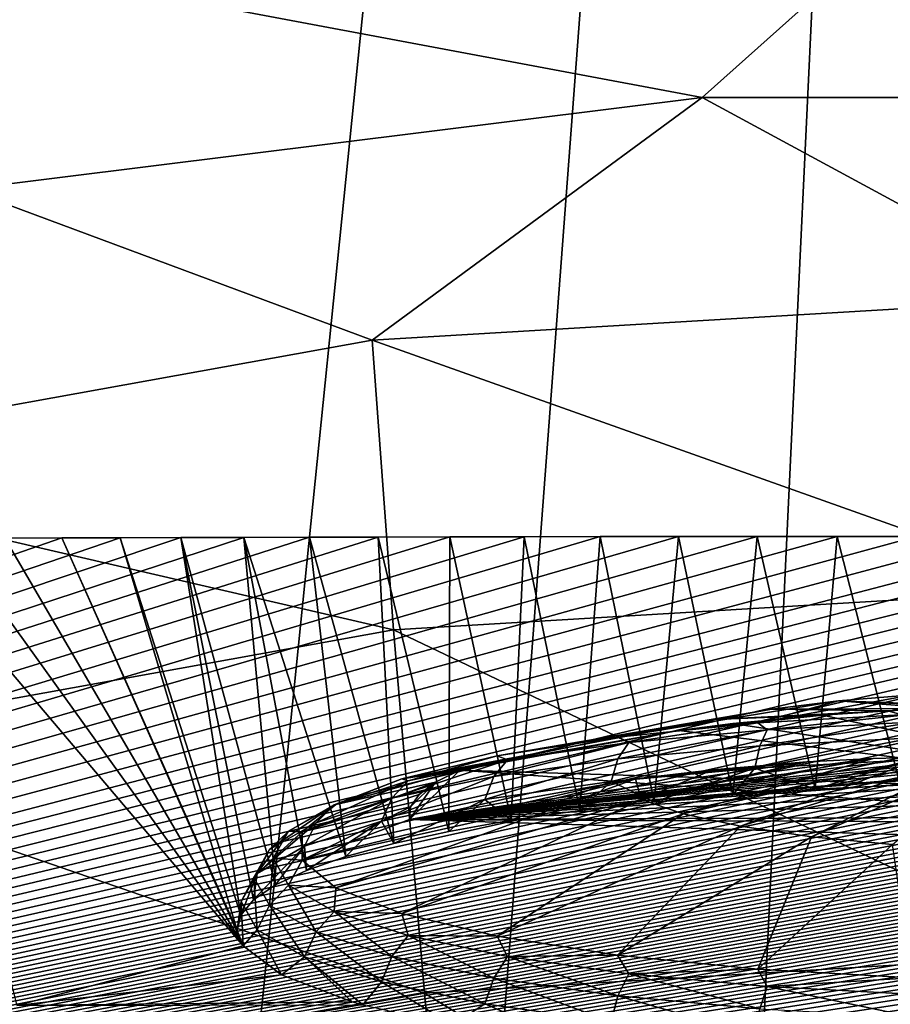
# Model space of a CAD drawing. Header units: metres. Extents: x -26 to 26, y -167 to 32.
# Tile 192 of 237: x -3.65 to -0.63, y -6.44 to -3.03. Entities that reach past the tile are written whole.
import ezdxf

# ---------------------------------------------------------------- set-up
doc = ezdxf.new("R2010")
doc.units = ezdxf.units.M
doc.layers.add('solid_12_411_043_XXX', color=7, linetype='CONTINUOUS')

msp = doc.modelspace()

# ---------------------------------------------------------------- linework, layer by layer
at = {"layer": 'solid_12_411_043_XXX'}
for points in [[(-4.764182, -25.595436, 4.15028), (-4.430605, 25.706018, 4.15028), (0.447422, 25.632776, 4.15028)], [(-3.416895, -25.624039, 4.15028), (-4.764182, -25.595436, 4.15028), (0.447422, 25.632776, 4.15028)], [(-1.979636, -25.652441, 4.15028), (-3.416895, -25.624039, 4.15028), (0.447422, 25.632776, 4.15028)], [(-0.448253, -25.680408, 4.15028), (-1.979636, -25.652441, 4.15028), (0.447422, 25.632776, 4.15028)], [(0.000015, -2.145815, 145.86116), (-7.286584, -2.171198, 145.856674), (-1.287215, -3.294922, 145.658539)], [(0.000015, -2.145815, 145.86116), (-1.287215, -3.294922, 145.658539), (1.287215, -3.294922, 145.658539)], [(-7.286584, -2.171198, 145.856674), (-3.841336, -3.612682, 145.602509), (-1.287215, -3.294922, 145.658539)], [(-1.287215, -3.294922, 145.658539), (-3.841336, -3.612682, 145.602509), (-2.431662, -4.136325, 147.936859)], [(-1.287215, -3.294922, 145.658539), (-2.431662, -4.136325, 147.936859), (0, -3.991471, 147.962402)], [(1.287215, -3.294922, 145.658539), (-1.287215, -3.294922, 145.658539), (0, -3.991471, 147.962402)], [(-3.841336, -3.612682, 145.602509), (-4.827865, -4.568774, 147.860611), (-2.431662, -4.136325, 147.936859)], [(0, -5.000135, 150.156006), (0, -3.991471, 147.962402), (-2.431662, -4.136325, 147.936859)], [(-2.357841, -5.140592, 150.131241), (-2.431662, -4.136325, 147.936859), (-4.827865, -4.568774, 147.860611)], [(0, -5.000135, 150.156006), (-2.431662, -4.136325, 147.936859), (-2.357841, -5.140592, 150.131241)], [(-2.357841, -5.140592, 150.131241), (-4.827865, -4.568774, 147.860611), (-4.681299, -5.559913, 150.057312)], [(-14.065224, -8.487656, 155.963593), (0.000013, -4.816176, 158.534393), (0.22796, -4.816203, 158.534378)], [(-0.271633, -4.816209, 158.534378), (0.000013, -4.816176, 158.534393), (-14.065224, -8.487656, 155.963593)], [(-14.065224, -8.487656, 155.963593), (0.22796, -4.816203, 158.534378), (0.44977, -4.816269, 158.534332)], [(-0.544637, -4.816309, 158.534302), (-0.271633, -4.816209, 158.534378), (-14.065224, -8.487656, 155.963593)], [(-14.065224, -8.487656, 155.963593), (0.44977, -4.816269, 158.534332), (0.665429, -4.816374, 158.534256)], [(-0.819736, -4.816479, 158.53418), (-0.544637, -4.816309, 158.534302), (-14.065224, -8.487656, 155.963593)], [(-14.065224, -8.487656, 155.963593), (0.665429, -4.816374, 158.534256), (0.874906, -4.81652, 158.534149)], [(-1.096272, -4.816717, 158.534012), (-0.819736, -4.816479, 158.53418), (-14.065224, -8.487656, 155.963593)], [(-14.065224, -8.487656, 155.963593), (0.874906, -4.81652, 158.534149), (1.078378, -4.816699, 158.534027)], [(-14.065224, -8.487656, 155.963593), (1.078378, -4.816699, 158.534027), (1.275895, -4.816906, 158.53389)], [(-1.369669, -4.817019, 158.533798), (-1.096272, -4.816717, 158.534012), (-14.065224, -8.487656, 155.963593)], [(-14.065224, -8.487656, 155.963593), (1.275895, -4.816906, 158.53389), (1.467473, -4.817144, 158.533722)], [(-1.640677, -4.817386, 158.533554), (-1.369669, -4.817019, 158.533798), (-14.065224, -8.487656, 155.963593)], [(-14.065224, -8.487656, 155.963593), (1.467473, -4.817144, 158.533722), (1.653288, -4.817402, 158.533539)], [(-1.905221, -4.817805, 158.533249), (-1.640677, -4.817386, 158.533554), (-14.065224, -8.487656, 155.963593)], [(-14.065224, -8.487656, 155.963593), (1.653288, -4.817402, 158.533539), (1.833288, -4.817685, 158.53334)], [(-14.065224, -8.487656, 155.963593), (1.833288, -4.817685, 158.53334), (2.007621, -4.817985, 158.533127)], [(-2.162629, -4.818275, 158.532928), (-1.905221, -4.817805, 158.533249), (-14.065224, -8.487656, 155.963593)], [(-14.065224, -8.487656, 155.963593), (2.007621, -4.817985, 158.533127), (2.176353, -4.818301, 158.532913)], [(-2.411479, -4.818786, 158.532562), (-2.162629, -4.818275, 158.532928), (-14.065224, -8.487656, 155.963593)], [(-14.065224, -8.487656, 155.963593), (2.176353, -4.818301, 158.532913), (2.339487, -4.818632, 158.532669)], [(-14.065224, -8.487656, 155.963593), (2.339487, -4.818632, 158.532669), (2.497188, -4.818973, 158.53244)], [(-2.649025, -4.819322, 158.532196), (-2.411479, -4.818786, 158.532562), (-14.065224, -8.487656, 155.963593)], [(-14.065224, -8.487656, 155.963593), (2.497188, -4.818973, 158.53244), (2.649343, -4.819324, 158.532196)], [(-2.876639, -4.819888, 158.531799), (-2.649025, -4.819322, 158.532196), (-14.065224, -8.487656, 155.963593)], [(-14.065224, -8.487656, 155.963593), (2.649343, -4.819324, 158.532196), (2.796333, -4.819683, 158.531937)], [(-14.065224, -8.487656, 155.963593), (2.796333, -4.819683, 158.531937), (2.93819, -4.820046, 158.531677)], [(-3.09559, -4.820471, 158.531387), (-2.876639, -4.819888, 158.531799), (-14.065224, -8.487656, 155.963593)], [(-14.065224, -8.487656, 155.963593), (2.93819, -4.820046, 158.531677), (3.075069, -4.820415, 158.531433)], [(-14.065224, -8.487656, 155.963593), (3.075069, -4.820415, 158.531433), (3.208166, -4.820789, 158.531158)], [(-3.30562, -4.821074, 158.53096), (-3.09559, -4.820471, 158.531387), (-14.065224, -8.487656, 155.963593)], [(-14.065224, -8.487656, 155.963593), (3.208166, -4.820789, 158.531158), (3.337164, -4.821167, 158.530899)], [(-3.508956, -4.821693, 158.530533), (-3.30562, -4.821074, 158.53096), (-14.065224, -8.487656, 155.963593)], [(-14.065224, -8.487656, 155.963593), (3.337164, -4.821167, 158.530899), (3.462997, -4.82155, 158.530624)], [(-14.065224, -8.487656, 155.963593), (3.462997, -4.82155, 158.530624), (3.586344, -4.821939, 158.530365)], [(-3.705944, -4.822329, 158.53009), (-3.508956, -4.821693, 158.530533), (-14.065224, -8.487656, 155.963593)], [(-14.065224, -8.487656, 155.963593), (3.586344, -4.821939, 158.530365), (3.707044, -4.822333, 158.53009)], [(-14.065224, -8.487656, 155.963593), (3.707044, -4.822333, 158.53009), (3.826441, -4.822735, 158.5298)], [(-14.065224, -8.487656, 155.963593), (3.826441, -4.822735, 158.5298), (3.944457, -4.823144, 158.52951)], [(-14.065224, -8.487656, 155.963593), (3.944457, -4.823144, 158.52951), (4.061389, -4.823563, 158.529221)], [(-14.065224, -8.487656, 155.963593), (4.061389, -4.823563, 158.529221), (4.177817, -4.823991, 158.528915)], [(-14.065224, -8.487656, 155.963593), (4.177817, -4.823991, 158.528915), (4.293503, -4.824429, 158.52861)], [(-14.065224, -8.487656, 155.963593), (4.293503, -4.824429, 158.52861), (4.408006, -4.824874, 158.528305)], [(-14.065224, -8.487656, 155.963593), (4.408006, -4.824874, 158.528305), (4.521266, -4.825325, 158.527985)], [(-14.065224, -8.487656, 155.963593), (4.521266, -4.825325, 158.527985), (4.633366, -4.825783, 158.527664)], [(-14.065224, -8.487656, 155.963593), (4.633366, -4.825783, 158.527664), (4.744192, -4.826247, 158.527344)], [(-14.065224, -8.487656, 155.963593), (4.744192, -4.826247, 158.527344), (4.853784, -4.826716, 158.527008)], [(-14.065224, -8.487656, 155.963593), (4.853784, -4.826716, 158.527008), (4.962889, -4.827194, 158.526672)], [(-14.065224, -8.487656, 155.963593), (4.962889, -4.827194, 158.526672), (5.071552, -4.82768, 158.526337)], [(-14.065224, -8.487656, 155.963593), (5.071552, -4.82768, 158.526337), (5.179856, -4.828175, 158.525986)], [(-14.065224, -8.487656, 155.963593), (5.179856, -4.828175, 158.525986), (5.288145, -4.82868, 158.525635)], [(-14.065224, -8.487656, 155.963593), (5.288145, -4.82868, 158.525635), (5.396331, -4.829195, 158.525284)], [(-14.065224, -8.487656, 155.963593), (5.396331, -4.829195, 158.525284), (5.504057, -4.829717, 158.524918)], [(-14.065224, -8.487656, 155.963593), (5.504057, -4.829717, 158.524918), (5.61118, -4.830247, 158.524536)], [(-14.065224, -8.487656, 155.963593), (5.61118, -4.830247, 158.524536), (5.717885, -4.830785, 158.52417)], [(-14.065224, -8.487656, 155.963593), (5.717885, -4.830785, 158.52417), (5.824223, -4.831331, 158.523788)], [(-14.065224, -8.487656, 155.963593), (5.824223, -4.831331, 158.523788), (5.930115, -4.831884, 158.523392)], [(-14.065224, -8.487656, 155.963593), (5.930115, -4.831884, 158.523392), (6.036378, -4.832449, 158.522995)], [(-14.065224, -8.487656, 155.963593), (6.036378, -4.832449, 158.522995), (6.143268, -4.833025, 158.522598)], [(-14.065224, -8.487656, 155.963593), (6.143268, -4.833025, 158.522598), (6.250621, -4.833613, 158.522186)], [(-14.065224, -8.487656, 155.963593), (6.250621, -4.833613, 158.522186), (6.358574, -4.834212, 158.521759)], [(-14.065224, -8.487656, 155.963593), (6.358574, -4.834212, 158.521759), (6.467176, -4.83482, 158.521347)], [(-14.065224, -8.487656, 155.963593), (6.467176, -4.83482, 158.521347), (6.575787, -4.835448, 158.520905)], [(-14.065224, -8.487656, 155.963593), (6.575787, -4.835448, 158.520905), (6.684127, -4.836086, 158.520447)], [(-14.065224, -8.487656, 155.963593), (6.684127, -4.836086, 158.520447), (6.7924, -4.836759, 158.519989)], [(-14.065224, -8.487656, 155.963593), (6.7924, -4.836759, 158.519989), (6.900618, -4.837517, 158.519455)], [(-14.065224, -8.487656, 155.963593), (6.900618, -4.837517, 158.519455), (7.008697, -4.838342, 158.518875)], [(-14.065224, -8.487656, 155.963593), (7.008697, -4.838342, 158.518875), (7.117145, -4.839297, 158.518204)], [(-14.065224, -8.487656, 155.963593), (7.117145, -4.839297, 158.518204), (7.226051, -4.840397, 158.517441)], [(-14.065224, -8.487656, 155.963593), (7.226051, -4.840397, 158.517441), (7.335524, -4.841653, 158.516556)], [(-14.065224, -8.487656, 155.963593), (7.335524, -4.841653, 158.516556), (7.446136, -4.843134, 158.515518)], [(-14.065224, -8.487656, 155.963593), (7.446136, -4.843134, 158.515518), (7.557758, -4.844817, 158.514343)], [(-14.065224, -8.487656, 155.963593), (7.557758, -4.844817, 158.514343), (7.670664, -4.846773, 158.51297)], [(-2.879381, -6.235554, 166.560654), (-3.896214, -4.822976, 158.529633), (-4.080004, -4.82363, 158.529175)], [(-2.879381, -6.235554, 166.560654), (-4.080004, -4.82363, 158.529175), (-3.664493, -6.44291, 167.721985)], [(-2.879381, -6.235554, 166.560654), (-3.705944, -4.822329, 158.53009), (-3.896214, -4.822976, 158.529633)], [(-2.879381, -6.235554, 166.560654), (-3.508956, -4.821693, 158.530533), (-3.705944, -4.822329, 158.53009)], [(-2.89969, -6.182753, 166.260849), (-3.30562, -4.821074, 158.53096), (-3.508956, -4.821693, 158.530533)], [(-2.879381, -6.235554, 166.560654), (-2.89969, -6.182753, 166.260849), (-3.508956, -4.821693, 158.530533)], [(-2.88774, -6.129469, 165.958847), (-3.09559, -4.820471, 158.531387), (-3.30562, -4.821074, 158.53096)], [(-2.89969, -6.182753, 166.260849), (-2.88774, -6.129469, 165.958847), (-3.30562, -4.821074, 158.53096)], [(-2.767172, -6.024701, 165.366592), (-2.876639, -4.819888, 158.531799), (-3.09559, -4.820471, 158.531387)], [(-2.843388, -6.07656, 165.659485), (-2.767172, -6.024701, 165.366592), (-3.09559, -4.820471, 158.531387)], [(-2.88774, -6.129469, 165.958847), (-2.843388, -6.07656, 165.659485), (-3.09559, -4.820471, 158.531387)], [(-2.522803, -5.926373, 164.812622), (-2.649025, -4.819322, 158.532196), (-2.876639, -4.819888, 158.531799)], [(-2.6599, -5.974442, 165.083206), (-2.522803, -5.926373, 164.812622), (-2.876639, -4.819888, 158.531799)], [(-2.767172, -6.024701, 165.366592), (-2.6599, -5.974442, 165.083206), (-2.876639, -4.819888, 158.531799)], [(-2.357436, -5.881049, 164.557877), (-2.411479, -4.818786, 158.532562), (-2.649025, -4.819322, 158.532196)], [(-2.522803, -5.926373, 164.812622), (-2.357436, -5.881049, 164.557877), (-2.649025, -4.819322, 158.532196)], [(-2.165618, -5.838979, 164.321762), (-2.162629, -4.818275, 158.532928), (-2.411479, -4.818786, 158.532562)], [(-2.357436, -5.881049, 164.557877), (-2.165618, -5.838979, 164.321762), (-2.411479, -4.818786, 158.532562)], [(-2.165618, -5.838979, 164.321762), (-1.949585, -5.800666, 164.107025), (-2.162629, -4.818275, 158.532928)], [(-1.949585, -5.800666, 164.107025), (-1.905221, -4.817805, 158.533249), (-2.162629, -4.818275, 158.532928)], [(-1.949585, -5.800666, 164.107025), (-1.711553, -5.766521, 163.915863), (-1.905221, -4.817805, 158.533249)], [(-1.711553, -5.766521, 163.915863), (-1.640677, -4.817386, 158.533554), (-1.905221, -4.817805, 158.533249)], [(-1.711553, -5.766521, 163.915863), (-1.454336, -5.736968, 163.75058), (-1.640677, -4.817386, 158.533554)], [(-1.454336, -5.736968, 163.75058), (-1.369669, -4.817019, 158.533798), (-1.640677, -4.817386, 158.533554)], [(-1.454336, -5.736968, 163.75058), (-1.180892, -5.712354, 163.613052), (-1.369669, -4.817019, 158.533798)], [(-1.180892, -5.712354, 163.613052), (-1.096272, -4.816717, 158.534012), (-1.369669, -4.817019, 158.533798)], [(-1.180892, -5.712354, 163.613052), (-0.894985, -5.693004, 163.505005), (-1.096272, -4.816717, 158.534012)], [(-0.894985, -5.693004, 163.505005), (-0.819736, -4.816479, 158.53418), (-1.096272, -4.816717, 158.534012)], [(-0.894985, -5.693004, 163.505005), (-0.600766, -5.679131, 163.427597), (-0.819736, -4.816479, 158.53418)], [(-0.600766, -5.679131, 163.427597), (-0.544637, -4.816309, 158.534302), (-0.819736, -4.816479, 158.53418)], [(-14.065224, -8.487656, 155.963593), (7.670664, -4.846773, 158.51297), (7.785285, -4.849034, 158.511383)], [(-14.065224, -8.487656, 155.963593), (7.785285, -4.849034, 158.511383), (7.901191, -4.851597, 158.509598)], [(-14.065224, -8.487656, 155.963593), (7.901191, -4.851597, 158.509598), (8.017511, -4.854527, 158.507538)], [(-14.065224, -8.487656, 155.963593), (8.017511, -4.854527, 158.507538), (8.134449, -4.857811, 158.505234)], [(-14.065224, -8.487656, 155.963593), (8.134449, -4.857811, 158.505234), (8.251488, -4.86148, 158.50267)], [(-14.065224, -8.487656, 155.963593), (8.251488, -4.86148, 158.50267), (8.367764, -4.865526, 158.499832)], [(-14.065224, -8.487656, 155.963593), (8.367764, -4.865526, 158.499832), (8.484016, -4.869976, 158.496719)], [(-14.065224, -8.487656, 155.963593), (8.484016, -4.869976, 158.496719), (8.602005, -4.874969, 158.493225)], [(-14.065224, -8.487656, 155.963593), (8.602005, -4.874969, 158.493225), (8.721122, -4.880436, 158.489395)], [(-14.065224, -8.487656, 155.963593), (8.721122, -4.880436, 158.489395), (8.843209, -4.886592, 158.485092)], [(-14.065224, -8.487656, 155.963593), (8.843209, -4.886592, 158.485092), (8.969396, -4.893529, 158.480225)], [(-14.065224, -8.487656, 155.963593), (8.969396, -4.893529, 158.480225), (9.099469, -4.901259, 158.474823)], [(-14.065224, -8.487656, 155.963593), (9.099469, -4.901259, 158.474823), (9.235842, -4.910202, 158.468552)], [(-14.065224, -8.487656, 155.963593), (9.235842, -4.910202, 158.468552), (9.378133, -4.920218, 158.461548)], [(-14.065224, -8.487656, 155.963593), (9.378133, -4.920218, 158.461548), (9.527472, -4.931727, 158.453491)], [(-14.065224, -8.487656, 155.963593), (9.527472, -4.931727, 158.453491), (9.685171, -4.945036, 158.444168)], [(-14.065224, -8.487656, 155.963593), (9.685171, -4.945036, 158.444168), (9.850718, -4.960069, 158.43364)], [(-14.065224, -8.487656, 155.963593), (9.850718, -4.960069, 158.43364), (10.024317, -4.977456, 158.421463)], [(-14.065224, -8.487656, 155.963593), (10.024317, -4.977456, 158.421463), (10.206035, -4.997048, 158.407745)], [(-14.065224, -8.487656, 155.963593), (10.206035, -4.997048, 158.407745), (10.395716, -5.019316, 158.392151)], [(0, -5.000135, 150.156006), (-2.357841, -5.140592, 150.131241), (0, -6.26578, 152.212097)], [(-14.065224, -8.487656, 155.963593), (10.395716, -5.019316, 158.392151), (10.593503, -5.044734, 158.374359)], [(-14.065224, -8.487656, 155.963593), (10.593503, -5.044734, 158.374359), (10.7993, -5.07315, 158.354462)], [(-14.065224, -8.487656, 155.963593), (10.7993, -5.07315, 158.354462), (11.011658, -5.105272, 158.33197)], [(-14.065224, -8.487656, 155.963593), (11.011658, -5.105272, 158.33197), (11.23166, -5.141222, 158.306793)], [(-14.065224, -8.487656, 155.963593), (11.23166, -5.141222, 158.306793), (11.456381, -5.180847, 158.279053)], [(-2.357841, -5.140592, 150.131241), (-4.681299, -5.559913, 150.057312), (-2.250636, -6.39985, 152.188461)], [(-2.357841, -5.140592, 150.131241), (-2.250636, -6.39985, 152.188461), (0, -6.26578, 152.212097)], [(-14.065224, -8.487656, 155.963593), (11.456381, -5.180847, 158.279053), (11.682776, -5.224214, 158.248688)], [(-14.065224, -8.487656, 155.963593), (11.682776, -5.224214, 158.248688), (11.911873, -5.271307, 158.215714)], [(-14.065224, -8.487656, 155.963593), (11.911873, -5.271307, 158.215714), (12.139559, -5.321619, 158.180481)], [(-14.065224, -8.487656, 155.963593), (12.139559, -5.321619, 158.180481), (12.365388, -5.375152, 158.14299)], [(-14.065224, -8.487656, 155.963593), (12.365388, -5.375152, 158.14299), (12.589146, -5.431757, 158.103363)], [(-0.814332, -5.386682, 164.95311), (-1.093981, -5.463199, 163.851501), (-1.58094, -5.512019, 164.128372)], [(-1.045715, -5.415361, 165.115753), (-0.814332, -5.386682, 164.95311), (-1.58094, -5.512019, 164.128372)], [(-0.55747, -5.36553, 164.83316), (-0.559211, -5.433026, 163.680389), (-1.093981, -5.463199, 163.851501)], [(-0.814332, -5.386682, 164.95311), (-0.55747, -5.36553, 164.83316), (-1.093981, -5.463199, 163.851501)], [(-0.467899, -5.413424, 165.755981), (-0.814332, -5.386682, 164.95311), (-1.045715, -5.415361, 165.115753)], [(-0.214543, -5.408909, 165.802139), (-0.55747, -5.36553, 164.83316), (-0.814332, -5.386682, 164.95311)], [(-0.314574, -5.409822, 165.784073), (-0.214543, -5.408909, 165.802139), (-0.814332, -5.386682, 164.95311)], [(-0.467899, -5.413424, 165.755981), (-0.314574, -5.409822, 165.784073), (-0.814332, -5.386682, 164.95311)], [(-1.045715, -5.415361, 165.115753), (-1.58094, -5.512019, 164.128372), (-1.998803, -5.577353, 164.498901)], [(-1.244378, -5.45067, 165.31601), (-1.045715, -5.415361, 165.115753), (-1.998803, -5.577353, 164.498901)], [(-0.642956, -5.420798, 165.723343), (-1.045715, -5.415361, 165.115753), (-1.244378, -5.45067, 165.31601)], [(-0.870642, -5.435627, 165.679962), (-0.642956, -5.420798, 165.723343), (-1.244378, -5.45067, 165.31601)], [(-0.642956, -5.420798, 165.723343), (-0.467899, -5.413424, 165.755981), (-1.045715, -5.415361, 165.115753)], [(0.364314, -5.703255, 165.853882), (-0.642956, -5.420798, 165.723343), (-0.870642, -5.435627, 165.679962)], [(0.364314, -5.703255, 165.853882), (-0.467899, -5.413424, 165.755981), (-0.642956, -5.420798, 165.723343)], [(-14.065224, -8.487656, 155.963593), (12.589146, -5.431757, 158.103363), (12.809472, -5.49115, 158.061768)], [(-1.244378, -5.45067, 165.31601), (-1.998803, -5.577353, 164.498901), (-2.32931, -5.656346, 164.946899)], [(-1.368326, -5.48891, 165.581451), (-1.244378, -5.45067, 165.31601), (-2.32931, -5.656346, 164.946899)], [(-0.870642, -5.435627, 165.679962), (-1.244378, -5.45067, 165.31601), (-1.368326, -5.48891, 165.581451)], [(-1.181622, -5.465556, 165.619003), (-0.870642, -5.435627, 165.679962), (-1.368326, -5.48891, 165.581451)], [(0.364314, -5.703255, 165.853882), (-0.870642, -5.435627, 165.679962), (-1.181622, -5.465556, 165.619003)], [(-1.06196, -5.486672, 163.739044), (-1.093981, -5.463199, 163.851501), (-0.559211, -5.433026, 163.680389)], [(-0.541383, -5.45925, 163.583527), (-0.554617, -5.514208, 163.506271), (-1.087919, -5.5423, 163.665588)], [(-1.06196, -5.486672, 163.739044), (-0.541383, -5.45925, 163.583527), (-1.087919, -5.5423, 163.665588)], [(-1.06196, -5.486672, 163.739044), (-0.559211, -5.433026, 163.680389), (-0.541383, -5.45925, 163.583527)], [(-14.065224, -8.487656, 155.963593), (12.809472, -5.49115, 158.061768), (12.832135, -5.497474, 158.057343)], [(-2.128446, -5.626929, 165.421021), (-1.368326, -5.48891, 165.581451), (-2.32931, -5.656346, 164.946899)], [(0.364314, -5.703255, 165.853882), (-1.368326, -5.48891, 165.581451), (-2.128446, -5.626929, 165.421021)], [(-1.541727, -5.531202, 163.991592), (-1.58094, -5.512019, 164.128372), (-1.093981, -5.463199, 163.851501)], [(-1.06196, -5.486672, 163.739044), (-1.087919, -5.5423, 163.665588), (-1.579414, -5.587919, 163.924316)], [(-1.541727, -5.531202, 163.991592), (-1.06196, -5.486672, 163.739044), (-1.579414, -5.587919, 163.924316)], [(-1.541727, -5.531202, 163.991592), (-1.093981, -5.463199, 163.851501), (-1.06196, -5.486672, 163.739044)], [(0.364314, -5.703255, 165.853882), (-1.181622, -5.465556, 165.619003), (-1.368326, -5.48891, 165.581451)], [(-14.065224, -8.487656, 155.963593), (12.832135, -5.497474, 158.057343), (13.026781, -5.553431, 158.018158)], [(-1.962246, -5.59113, 164.331451), (-1.998803, -5.577353, 164.498901), (-1.58094, -5.512019, 164.128372)], [(-1.962246, -5.59113, 164.331451), (-1.58094, -5.512019, 164.128372), (-1.541727, -5.531202, 163.991592)], [(-0.554617, -5.514208, 163.506271), (-0.563027, -5.591033, 163.449799), (-1.104416, -5.619551, 163.611526)], [(-1.087919, -5.5423, 163.665588), (-0.554617, -5.514208, 163.506271), (-1.104416, -5.619551, 163.611526)], [(-14.065224, -8.487656, 155.963593), (13.026781, -5.553431, 158.018158), (13.240372, -5.618236, 157.972794)], [(-4.681299, -5.559913, 150.057312), (-4.468453, -6.800107, 152.117874), (-2.250636, -6.39985, 152.188461)], [(-1.541727, -5.531202, 163.991592), (-1.579414, -5.587919, 163.924316), (-2.010213, -5.649312, 164.272491)], [(-1.962246, -5.59113, 164.331451), (-1.541727, -5.531202, 163.991592), (-2.010213, -5.649312, 164.272491)], [(-1.087919, -5.5423, 163.665588), (-1.104416, -5.619551, 163.611526), (-1.603364, -5.665862, 163.874176)], [(-1.579414, -5.587919, 163.924316), (-1.087919, -5.5423, 163.665588), (-1.603364, -5.665862, 163.874176)], [(-1.962246, -5.59113, 164.331451), (-2.010213, -5.649312, 164.272491), (-2.36376, -5.724119, 164.696747)], [(-2.307358, -5.664153, 164.74559), (-1.962246, -5.59113, 164.331451), (-2.36376, -5.724119, 164.696747)], [(-2.307358, -5.664153, 164.74559), (-2.32931, -5.656346, 164.946899), (-1.998803, -5.577353, 164.498901)], [(-2.307358, -5.664153, 164.74559), (-1.998803, -5.577353, 164.498901), (-1.962246, -5.59113, 164.331451)], [(-0.352973, -5.579868, 166.778305), (-2.302094, -5.797939, 166.390869), (-0.516573, -5.581296, 166.748764)], [(-0.269116, -5.580311, 166.793243), (-2.302094, -5.797939, 166.390869), (-0.352973, -5.579868, 166.778305)], [(-0.181541, -5.581622, 166.808685), (-2.302094, -5.797939, 166.390869), (-0.269116, -5.580311, 166.793243)], [(-0.516573, -5.581296, 166.748764), (-2.302094, -5.797939, 166.390869), (-0.694692, -5.586301, 166.715988)], [(-0.090833, -5.583894, 166.824524), (-2.302094, -5.797939, 166.390869), (-0.181541, -5.581622, 166.808685)], [(0, -5.587099, 166.840225), (-2.302094, -5.797939, 166.390869), (-0.090833, -5.583894, 166.824524)], [(-0.694692, -5.586301, 166.715988), (-2.302094, -5.797939, 166.390869), (-0.924214, -5.598089, 166.672806)], [(0.179678, -5.596189, 166.870789), (-2.302094, -5.797939, 166.390869), (0, -5.587099, 166.840225)], [(0.179678, -5.596189, 166.870789), (0.217898, -5.598592, 166.877213), (-2.302094, -5.797939, 166.390869)], [(-1.579414, -5.587919, 163.924316), (-1.603364, -5.665862, 163.874176), (-2.040695, -5.728186, 164.227631)], [(-2.010213, -5.649312, 164.272491), (-1.579414, -5.587919, 163.924316), (-2.040695, -5.728186, 164.227631)], [(-0.694692, -5.586301, 166.715988), (-1.498992, -5.727913, 166.888336), (-1.353704, -5.777694, 167.170654)], [(-0.694692, -5.586301, 166.715988), (-0.924214, -5.598089, 166.672806), (-1.498992, -5.727913, 166.888336)], [(-0.516573, -5.581296, 166.748764), (-1.353704, -5.777694, 167.170654), (-1.15428, -5.821459, 167.418854)], [(-0.516573, -5.581296, 166.748764), (-0.694692, -5.586301, 166.715988), (-1.353704, -5.777694, 167.170654)], [(-0.352973, -5.579868, 166.778305), (-1.15428, -5.821459, 167.418854), (-0.908695, -5.857459, 167.623016)], [(-0.352973, -5.579868, 166.778305), (-0.516573, -5.581296, 166.748764), (-1.15428, -5.821459, 167.418854)], [(-1.104416, -5.619551, 163.611526), (-0.563027, -5.591033, 163.449799), (-0.894985, -5.693004, 163.505005)], [(-0.269116, -5.580311, 166.793243), (-0.352973, -5.579868, 166.778305), (-0.908695, -5.857459, 167.623016)], [(-0.269116, -5.580311, 166.793243), (-0.908695, -5.857459, 167.623016), (-0.626769, -5.884254, 167.774979)], [(-0.563027, -5.591033, 163.449799), (-0.600766, -5.679131, 163.427597), (-0.894985, -5.693004, 163.505005)], [(-14.065224, -8.487656, 155.963593), (13.240372, -5.618236, 157.972794), (13.449945, -5.685487, 157.92569)], [(-2.128446, -5.626929, 165.421021), (-2.32931, -5.656346, 164.946899), (-2.558014, -5.745546, 165.452774)], [(-2.212104, -5.668185, 165.654984), (-2.128446, -5.626929, 165.421021), (-2.558014, -5.745546, 165.452774)], [(-0.924214, -5.598089, 166.672806), (-2.302094, -5.797939, 166.390869), (-1.518707, -5.656785, 166.556015)], [(0.217898, -5.598592, 166.877213), (0.353584, -5.608464, 166.899765), (-2.302094, -5.797939, 166.390869)], [(0.353584, -5.608464, 166.899765), (0.525833, -5.624005, 166.927872), (-2.302094, -5.797939, 166.390869)], [(0.525833, -5.624005, 166.927872), (0.796717, -5.655284, 166.970856), (-2.302094, -5.797939, 166.390869)], [(-2.212104, -5.668185, 165.654984), (-2.302094, -5.797939, 166.390869), (-2.128446, -5.626929, 165.421021)], [(2.128446, -5.933598, 167.160217), (-2.128446, -5.626929, 165.421021), (-2.302094, -5.797939, 166.390869)], [(0.364314, -5.703255, 165.853882), (-2.128446, -5.626929, 165.421021), (2.128446, -5.933598, 167.160217)], [(-1.603364, -5.665862, 163.874176), (-1.104416, -5.619551, 163.611526), (-1.454336, -5.736968, 163.75058)], [(-0.924214, -5.598089, 166.672806), (-1.518707, -5.656785, 166.556015), (-1.250343, -5.625193, 166.609634)], [(-1.250343, -5.625193, 166.609634), (-1.518707, -5.656785, 166.556015), (-1.498992, -5.727913, 166.888336)], [(-0.924214, -5.598089, 166.672806), (-1.250343, -5.625193, 166.609634), (-1.498992, -5.727913, 166.888336)], [(-1.104416, -5.619551, 163.611526), (-1.180892, -5.712354, 163.613052), (-1.454336, -5.736968, 163.75058)], [(-1.104416, -5.619551, 163.611526), (-0.894985, -5.693004, 163.505005), (-1.180892, -5.712354, 163.613052)], [(-2.674921, -5.938694, 166.548172), (-1.518707, -5.656785, 166.556015), (-2.302094, -5.797939, 166.390869)], [(-2.674921, -5.938694, 166.548172), (-2.558014, -6.034201, 167.089813), (-1.518707, -5.656785, 166.556015)], [(-2.307358, -5.664153, 164.74559), (-2.36376, -5.724119, 164.696747), (-2.62647, -5.809466, 165.180771)], [(-2.563798, -5.747463, 165.218063), (-2.307358, -5.664153, 164.74559), (-2.62647, -5.809466, 165.180771)], [(-2.563798, -5.747463, 165.218063), (-2.558014, -5.745546, 165.452774), (-2.32931, -5.656346, 164.946899)], [(-2.563798, -5.747463, 165.218063), (-2.32931, -5.656346, 164.946899), (-2.307358, -5.664153, 164.74559)], [(-2.558014, -6.034201, 167.089813), (-1.498992, -5.727913, 166.888336), (-1.518707, -5.656785, 166.556015)], [(-2.010213, -5.649312, 164.272491), (-2.040695, -5.728186, 164.227631), (-2.399604, -5.804128, 164.65831)], [(-2.36376, -5.724119, 164.696747), (-2.010213, -5.649312, 164.272491), (-2.399604, -5.804128, 164.65831)], [(0.796717, -5.655284, 166.970856), (1.113969, -5.702612, 167.019318), (-2.302094, -5.797939, 166.390869)], [(-14.065224, -8.487656, 155.963593), (13.449945, -5.685487, 157.92569), (13.655823, -5.755208, 157.876877)], [(-2.212104, -5.668185, 165.654984), (-2.558014, -5.745546, 165.452774), (-2.674921, -5.841053, 165.994415)], [(-2.269336, -5.710779, 165.896561), (-2.212104, -5.668185, 165.654984), (-2.674921, -5.841053, 165.994415)], [(-2.29945, -5.754203, 166.142822), (-2.302094, -5.797939, 166.390869), (-2.212104, -5.668185, 165.654984)], [(-2.29945, -5.754203, 166.142822), (-2.212104, -5.668185, 165.654984), (-2.269336, -5.710779, 165.896561)], [(-2.040695, -5.728186, 164.227631), (-1.603364, -5.665862, 163.874176), (-1.949585, -5.800666, 164.107025)], [(-1.603364, -5.665862, 163.874176), (-1.711553, -5.766521, 163.915863), (-1.949585, -5.800666, 164.107025)], [(-1.603364, -5.665862, 163.874176), (-1.454336, -5.736968, 163.75058), (-1.711553, -5.766521, 163.915863)], [(-2.29945, -5.754203, 166.142822), (-2.269336, -5.710779, 165.896561), (-2.674921, -5.841053, 165.994415)], [(-2.36376, -5.724119, 164.696747), (-2.399604, -5.804128, 164.65831), (-2.666297, -5.890769, 165.149689)], [(-2.62647, -5.809466, 165.180771), (-2.36376, -5.724119, 164.696747), (-2.666297, -5.890769, 165.149689)], [(-2.558014, -6.034201, 167.089813), (-2.32931, -6.1234, 167.595688), (-1.498992, -5.727913, 166.888336)], [(-2.399604, -5.804128, 164.65831), (-2.040695, -5.728186, 164.227631), (-2.357436, -5.881049, 164.557877)], [(-2.040695, -5.728186, 164.227631), (-2.165618, -5.838979, 164.321762), (-2.357436, -5.881049, 164.557877)], [(-2.32931, -6.1234, 167.595688), (-1.353704, -5.777694, 167.170654), (-1.498992, -5.727913, 166.888336)], [(1.113969, -5.702612, 167.019318), (1.536829, -5.783964, 167.080673), (-2.302094, -5.797939, 166.390869)], [(-2.040695, -5.728186, 164.227631), (-1.949585, -5.800666, 164.107025), (-2.165618, -5.838979, 164.321762)], [(-14.065224, -8.487656, 155.963593), (13.655823, -5.755208, 157.876877), (13.858155, -5.827292, 157.826401)], [(-2.563798, -5.747463, 165.218063), (-2.62647, -5.809466, 165.180771), (-2.788245, -5.902073, 165.705963)], [(-2.721714, -5.837861, 165.730728), (-2.563798, -5.747463, 165.218063), (-2.788245, -5.902073, 165.705963)], [(-2.721714, -5.837861, 165.730728), (-2.674921, -5.841053, 165.994415), (-2.558014, -5.745546, 165.452774)], [(-2.721714, -5.837861, 165.730728), (-2.558014, -5.745546, 165.452774), (-2.563798, -5.747463, 165.218063)], [(-2.29945, -5.754203, 166.142822), (-2.674921, -5.938694, 166.548172), (-2.302094, -5.797939, 166.390869)], [(-2.29945, -5.754203, 166.142822), (-2.674921, -5.841053, 165.994415), (-2.674921, -5.938694, 166.548172)], [(-2.32931, -6.1234, 167.595688), (-1.998803, -6.202393, 168.043686), (-1.353704, -5.777694, 167.170654)], [(1.536829, -5.783964, 167.080673), (1.674184, -5.814929, 167.099808), (-2.302094, -5.797939, 166.390869)], [(1.674184, -5.814929, 167.099808), (2.128446, -5.933598, 167.160217), (-2.302094, -5.797939, 166.390869)], [(-1.998803, -6.202393, 168.043686), (-1.15428, -5.821459, 167.418854), (-1.353704, -5.777694, 167.170654)], [(-14.065224, -8.487656, 155.963593), (13.858155, -5.827292, 157.826401), (14.05687, -5.901765, 157.774261)], [(-2.62647, -5.809466, 165.180771), (-2.666297, -5.890769, 165.149689), (-2.830526, -5.98478, 165.682846)], [(-2.788245, -5.902073, 165.705963), (-2.62647, -5.809466, 165.180771), (-2.830526, -5.98478, 165.682846)], [(-2.666297, -5.890769, 165.149689), (-2.399604, -5.804128, 164.65831), (-2.6599, -5.974442, 165.083206)], [(-2.399604, -5.804128, 164.65831), (-2.522803, -5.926373, 164.812622), (-2.6599, -5.974442, 165.083206)], [(-2.399604, -5.804128, 164.65831), (-2.357436, -5.881049, 164.557877), (-2.522803, -5.926373, 164.812622)], [(-1.998803, -6.202393, 168.043686), (-1.58094, -6.267728, 168.414215), (-1.15428, -5.821459, 167.418854)], [(-1.58094, -6.267728, 168.414215), (-0.908695, -5.857459, 167.623016), (-1.15428, -5.821459, 167.418854)], [(-2.721714, -5.837861, 165.730728), (-2.788245, -5.902073, 165.705963), (-2.84287, -5.998382, 166.252167)], [(-2.775035, -5.931871, 166.263885), (-2.721714, -5.837861, 165.730728), (-2.84287, -5.998382, 166.252167)], [(-2.775035, -5.931871, 166.263885), (-2.674921, -5.841053, 165.994415), (-2.721714, -5.837861, 165.730728)], [(-2.775035, -5.931871, 166.263885), (-2.674921, -5.938694, 166.548172), (-2.674921, -5.841053, 165.994415)], [(-1.58094, -6.267728, 168.414215), (-1.093981, -6.316548, 168.691086), (-0.908695, -5.857459, 167.623016)], [(-1.093981, -6.316548, 168.691086), (-0.626769, -5.884254, 167.774979), (-0.908695, -5.857459, 167.623016)], [(14.065229, -8.487656, 155.963593), (-14.065224, -8.487656, 155.963593), (14.05687, -5.901765, 157.774261)], [(-2.788245, -5.902073, 165.705963), (-2.830526, -5.98478, 165.682846), (-2.885979, -6.082549, 166.23732)], [(-2.84287, -5.998382, 166.252167), (-2.788245, -5.902073, 165.705963), (-2.885979, -6.082549, 166.23732)], [(-2.666297, -5.890769, 165.149689), (-2.767172, -6.024701, 165.366592), (-2.843388, -6.07656, 165.659485)], [(-2.830526, -5.98478, 165.682846), (-2.666297, -5.890769, 165.149689), (-2.843388, -6.07656, 165.659485)], [(-2.666297, -5.890769, 165.149689), (-2.6599, -5.974442, 165.083206), (-2.767172, -6.024701, 165.366592)], [(-1.093981, -6.316548, 168.691086), (-0.559211, -6.346721, 168.862198), (-0.626769, -5.884254, 167.774979)], [(-2.775035, -5.931871, 166.263885), (-2.84287, -5.998382, 166.252167), (-2.788245, -6.094689, 166.798355)], [(-2.721714, -6.025881, 166.797043), (-2.775035, -5.931871, 166.263885), (-2.788245, -6.094689, 166.798355)], [(-2.721714, -6.025881, 166.797043), (-2.674921, -5.938694, 166.548172), (-2.775035, -5.931871, 166.263885)], [(-2.721714, -6.025881, 166.797043), (-2.558014, -6.034201, 167.089813), (-2.674921, -5.938694, 166.548172)], [(-2.830526, -5.98478, 165.682846), (-2.843388, -6.07656, 165.659485), (-2.88774, -6.129469, 165.958847)], [(-2.885979, -6.082549, 166.23732), (-2.830526, -5.98478, 165.682846), (-2.88774, -6.129469, 165.958847)], [(-2.84287, -5.998382, 166.252167), (-2.885979, -6.082549, 166.23732), (-2.830526, -6.180317, 166.791794)], [(-2.788245, -6.094689, 166.798355), (-2.84287, -5.998382, 166.252167), (-2.830526, -6.180317, 166.791794)], [(-2.721714, -6.025881, 166.797043), (-2.788245, -6.094689, 166.798355), (-2.62647, -6.187297, 167.323547)], [(-2.563798, -6.116278, 167.309708), (-2.558014, -6.034201, 167.089813), (-2.721714, -6.025881, 166.797043)], [(-2.563798, -6.116278, 167.309708), (-2.721714, -6.025881, 166.797043), (-2.62647, -6.187297, 167.323547)], [(-2.563798, -6.116278, 167.309708), (-2.32931, -6.1234, 167.595688), (-2.558014, -6.034201, 167.089813)], [(-2.885979, -6.082549, 166.23732), (-2.88774, -6.129469, 165.958847), (-2.89969, -6.182753, 166.260849)], [(-2.885979, -6.082549, 166.23732), (-2.89969, -6.182753, 166.260849), (-2.879381, -6.235554, 166.560654)], [(-2.830526, -6.180317, 166.791794), (-2.885979, -6.082549, 166.23732), (-2.879381, -6.235554, 166.560654)], [(-2.788245, -6.094689, 166.798355), (-2.830526, -6.180317, 166.791794), (-2.666297, -6.274329, 167.324951)], [(-2.62647, -6.187297, 167.323547), (-2.788245, -6.094689, 166.798355), (-2.666297, -6.274329, 167.324951)], [(-2.563798, -6.116278, 167.309708), (-2.62647, -6.187297, 167.323547), (-2.36376, -6.272644, 167.807587)], [(-2.307358, -6.199589, 167.782196), (-2.32931, -6.1234, 167.595688), (-2.563798, -6.116278, 167.309708)], [(-2.307358, -6.199589, 167.782196), (-2.563798, -6.116278, 167.309708), (-2.36376, -6.272644, 167.807587)], [(-2.307358, -6.199589, 167.782196), (-1.998803, -6.202393, 168.043686), (-2.32931, -6.1234, 167.595688)], [(-2.830526, -6.180317, 166.791794), (-2.879381, -6.235554, 166.560654), (-2.746864, -6.336744, 167.136688)], [(-2.666297, -6.274329, 167.324951), (-2.830526, -6.180317, 166.791794), (-2.746864, -6.336744, 167.136688)], [(-2.62647, -6.187297, 167.323547), (-2.666297, -6.274329, 167.324951), (-2.399604, -6.36097, 167.81633)], [(-2.36376, -6.272644, 167.807587), (-2.62647, -6.187297, 167.323547), (-2.399604, -6.36097, 167.81633)], [(-2.307358, -6.199589, 167.782196), (-2.36376, -6.272644, 167.807587), (-2.010213, -6.347451, 168.231842)], [(-1.962246, -6.272612, 168.19632), (-1.998803, -6.202393, 168.043686), (-2.307358, -6.199589, 167.782196)], [(-1.962246, -6.272612, 168.19632), (-2.307358, -6.199589, 167.782196), (-2.010213, -6.347451, 168.231842)], [(-1.962246, -6.272612, 168.19632), (-1.58094, -6.267728, 168.414215), (-1.998803, -6.202393, 168.043686)], [(-2.746864, -6.336744, 167.136688), (-2.879381, -6.235554, 166.560654), (-3.664493, -6.44291, 167.721985)], [(-2.666297, -6.274329, 167.324951), (-2.746864, -6.336744, 167.136688), (-2.501596, -6.429375, 167.665741)], [(-2.666297, -6.274329, 167.324951), (-2.501596, -6.429375, 167.665741), (-2.46482, -6.439875, 167.725815)], [(-2.399604, -6.36097, 167.81633), (-2.666297, -6.274329, 167.324951), (-2.46482, -6.439875, 167.725815)], [(-2.36376, -6.272644, 167.807587), (-2.399604, -6.36097, 167.81633), (-2.040695, -6.436912, 168.247009)], [(-2.010213, -6.347451, 168.231842), (-2.36376, -6.272644, 167.807587), (-2.040695, -6.436912, 168.247009)], [(0, -6.26578, 152.212097), (-2.250636, -6.39985, 152.188461), (0, -7.769961, 154.100677)], [(-1.962246, -6.272612, 168.19632), (-2.010213, -6.347451, 168.231842), (-1.579414, -6.408844, 168.580017)], [(-1.541727, -6.33254, 168.536194), (-1.58094, -6.267728, 168.414215), (-1.962246, -6.272612, 168.19632)], [(-1.541727, -6.33254, 168.536194), (-1.962246, -6.272612, 168.19632), (-1.579414, -6.408844, 168.580017)], [(-1.541727, -6.33254, 168.536194), (-1.093981, -6.316548, 168.691086), (-1.58094, -6.267728, 168.414215)], [(-2.746864, -6.336744, 167.136688), (-3.664493, -6.44291, 167.721985), (-2.501596, -6.429375, 167.665741)], [(-2.010213, -6.347451, 168.231842), (-2.040695, -6.436912, 168.247009), (-1.603364, -6.499236, 168.600464)], [(-1.579414, -6.408844, 168.580017), (-2.010213, -6.347451, 168.231842), (-1.603364, -6.499236, 168.600464)], [(-1.541727, -6.33254, 168.536194), (-1.579414, -6.408844, 168.580017), (-1.087919, -6.454463, 168.83873)], [(-1.06196, -6.37707, 168.788742), (-1.093981, -6.316548, 168.691086), (-1.541727, -6.33254, 168.536194)], [(-1.06196, -6.37707, 168.788742), (-1.541727, -6.33254, 168.536194), (-1.087919, -6.454463, 168.83873)], [(-1.06196, -6.37707, 168.788742), (-0.559211, -6.346721, 168.862198), (-1.093981, -6.316548, 168.691086)], [(-0.541383, -6.404491, 168.94426), (-0.559211, -6.346721, 168.862198), (-1.06196, -6.37707, 168.788742)], [(-2.399604, -6.36097, 167.81633), (-2.46482, -6.439875, 167.725815), (-2.153974, -6.511025, 168.133469)], [(-2.040695, -6.436912, 168.247009), (-2.399604, -6.36097, 167.81633), (-2.153974, -6.511025, 168.133469)], [(-1.06196, -6.37707, 168.788742), (-1.087919, -6.454463, 168.83873), (-0.554617, -6.482555, 168.998047)], [(-0.541383, -6.404491, 168.94426), (-1.06196, -6.37707, 168.788742), (-0.554617, -6.482555, 168.998047)], [(-2.250636, -6.39985, 152.188461), (-4.468453, -6.800107, 152.117874), (-2.11161, -7.89575, 154.078506)], [(-2.250636, -6.39985, 152.188461), (-2.11161, -7.89575, 154.078506), (0, -7.769961, 154.100677)], [(-1.579414, -6.408844, 168.580017), (-1.603364, -6.499236, 168.600464), (-1.104416, -6.545547, 168.863113)], [(-1.087919, -6.454463, 168.83873), (-1.579414, -6.408844, 168.580017), (-1.104416, -6.545547, 168.863113)], [(-2.501596, -6.429375, 167.665741), (-3.664493, -6.44291, 167.721985), (-2.46482, -6.439875, 167.725815)], [(-2.040695, -6.436912, 168.247009), (-2.153974, -6.511025, 168.133469), (-1.713192, -6.579323, 168.525681)], [(-1.603364, -6.499236, 168.600464), (-2.040695, -6.436912, 168.247009), (-1.713192, -6.579323, 168.525681)]]:
    msp.add_3dface(points, dxfattribs=at)

doc.saveas('drawing.dxf')
